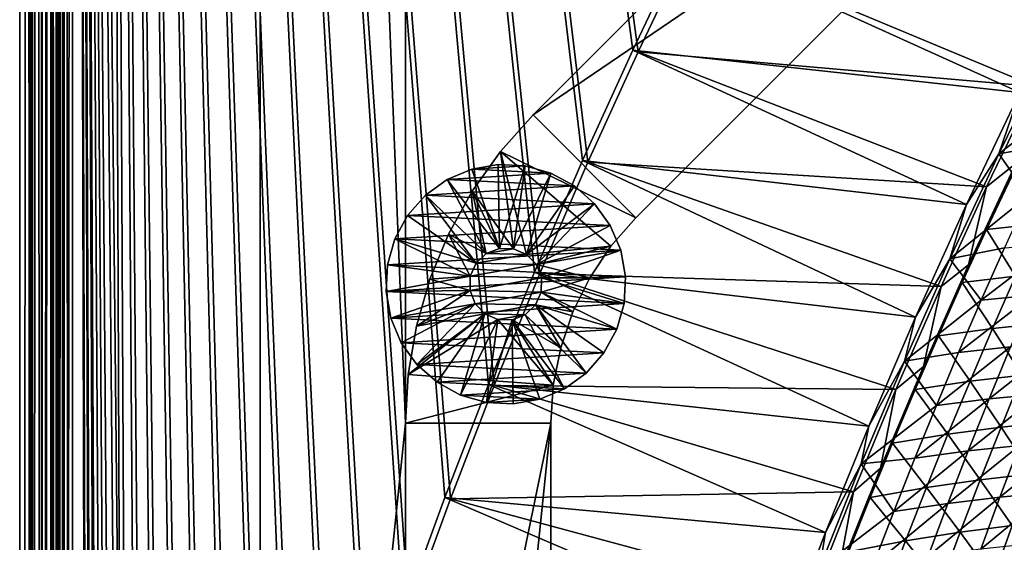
# Model space of a CAD drawing. Header units: metres. Extents: x -1 to 1402, y -1402 to 1.
# Tile 127 of 256: x 0 to 136, y -615 to -543. Entities that reach past the tile are written whole.
import ezdxf

# ---------------------------------------------------------------- set-up
doc = ezdxf.new("R2010")
doc.units = ezdxf.units.M

msp = doc.modelspace()

# ---------------------------------------------------------------- linework, layer by layer
at = {"layer": 'None0'}
for points in [[(7.263255, -11.242748), (15.181374, -787.079224), (11.242748, -7.263255)], [(14.394944, -787.135376, -3), (7.263255, -11.242748, -3), (11.242748, -7.263255, -3)], [(11.242748, -7.263255), (15.181374, -787.079224), (17.382441, -770.539185)], [(17.382441, -770.539185), (19.969151, -754.054993), (11.242748, -7.263255)], [(19.969151, -754.054993), (22.933121, -737.634521), (11.242748, -7.263255)], [(11.242748, -7.263255), (22.933121, -737.634521), (26.266146, -721.284851)], [(26.266146, -721.284851), (29.960155, -705.013), (11.242748, -7.263255)], [(29.960155, -705.013), (34.007313, -688.825317), (11.242748, -7.263255)], [(11.242748, -7.263255), (34.007313, -688.825317), (38.399914, -672.727966)], [(38.399914, -672.727966), (43.130493, -656.726685), (11.242748, -7.263255)], [(43.130493, -656.726685), (48.19175, -640.826843), (11.242748, -7.263255)], [(11.242748, -7.263255), (48.19175, -640.826843), (53.576622, -625.03363)], [(53.576622, -625.03363), (59.278202, -609.352051), (11.242748, -7.263255)], [(59.278202, -609.352051), (65.289856, -593.786621), (11.242748, -7.263255)], [(11.242748, -7.263255), (65.289856, -593.786621), (71.605064, -578.341858)], [(71.605064, -578.341858), (78.217552, -563.022034), (11.242748, -7.263255)], [(78.217552, -563.022034), (85.121246, -547.831238), (11.242748, -7.263255)], [(11.242748, -7.263255), (85.121246, -547.831238), (92.310234, -532.773315)], [(91.568748, -532.52771, -3), (84.373398, -547.603638, -3), (11.242748, -7.263255, -3)], [(84.373398, -547.603638, -3), (77.463776, -562.812683, -3), (11.242748, -7.263255, -3)], [(11.242748, -7.263255, -3), (77.463776, -562.812683, -3), (70.845802, -578.150818, -3)], [(70.845802, -578.150818, -3), (64.525566, -593.614014, -3), (11.242748, -7.263255, -3)], [(64.525566, -593.614014, -3), (58.509361, -609.197998, -3), (11.242748, -7.263255, -3)], [(11.242748, -7.263255, -3), (58.509361, -609.197998, -3), (52.803673, -624.898376, -3)], [(52.803673, -624.898376, -3), (47.415188, -640.710388, -3), (11.242748, -7.263255, -3)], [(47.415188, -640.710388, -3), (42.350792, -656.62915, -3), (11.242748, -7.263255, -3)], [(11.242748, -7.263255, -3), (42.350792, -656.62915, -3), (37.61758, -672.649475, -3)], [(37.61758, -672.649475, -3), (33.222839, -688.76593, -3), (11.242748, -7.263255, -3)], [(33.222839, -688.76593, -3), (29.174057, -704.972778, -3), (11.242748, -7.263255, -3)], [(11.242748, -7.263255, -3), (29.174057, -704.972778, -3), (25.478922, -721.263855, -3)], [(25.478922, -721.263855, -3), (22.145306, -737.632751, -3), (11.242748, -7.263255, -3)], [(22.145306, -737.632751, -3), (19.181263, -754.072571, -3), (11.242748, -7.263255, -3)], [(11.242748, -7.263255, -3), (19.181263, -754.072571, -3), (16.595016, -770.57605, -3)], [(16.595016, -770.57605, -3), (14.394944, -787.135376, -3), (11.242748, -7.263255, -3)], [(1.294015, -11.242748, -5.865956), (0, -9.948733, -80), (0, -1291.388062, -80)], [(2.999543, -9.948733, -80.052361), (2.999513, -1291.388062, -80.052353), (0, -9.948733, -80)], [(2.999513, -1291.388062, -80.052353), (0, -1291.388062, -80), (0, -9.948733, -80)], [(2.999513, -1291.388062, -80.052353), (2.999543, -9.948733, -80.052361), (4.293558, -11.242748, -5.918313)], [(1.294015, -1290.58252, -5.865956), (1.294015, -11.242748, -5.865956), (0, -1291.388062, -80)], [(1.294015, -11.242748, -5.865956), (1.294015, -1290.58252, -5.865956), (1.453122, -11.242748, -4.597182)], [(1.294015, -1290.58252, -5.865956), (1.777908, -1290.58252, -3.61353), (1.453122, -11.242748, -4.597182)], [(1.777908, -1290.58252, -3.61353), (1.77788, -11.242748, -3.613594), (1.453122, -11.242748, -4.597182)], [(2.336057, -11.242748, -2.598887), (1.77788, -11.242748, -3.613594), (1.777908, -1290.58252, -3.61353)], [(3.078628, -1290.58252, -1.712029), (2.336057, -11.242748, -2.598887), (1.777908, -1290.58252, -3.61353)], [(3.078628, -1290.58252, -1.712029), (3.078723, -11.242748, -1.711936), (2.336057, -11.242748, -2.598887)], [(4.293558, -1290.58252, -5.918313), (2.999513, -1291.388062, -80.052353), (4.293558, -11.242748, -5.918313)], [(5.002484, -1290.58252, -0.444609), (3.9785, -11.242748, -0.984864), (3.078628, -1290.58252, -1.712029)], [(3.9785, -11.242748, -0.984864), (3.078723, -11.242748, -1.711936), (3.078628, -1290.58252, -1.712029)], [(5.002794, -11.242748, -0.444482), (3.9785, -11.242748, -0.984864), (5.002484, -1290.58252, -0.444609)], [(4.293558, -1290.58252, -5.918313), (4.293558, -11.242748, -5.918313), (4.359362, -1290.58252, -5.346294)], [(4.293558, -11.242748, -5.918313), (4.534307, -11.242748, -4.797701), (4.359362, -1290.58252, -5.346294)], [(4.534307, -11.242748, -4.797701), (4.534304, -1290.58252, -4.79771), (4.359362, -1290.58252, -5.346294)], [(4.811808, -1290.58252, -4.293189), (4.534304, -1290.58252, -4.79771), (4.534307, -11.242748, -4.797701)], [(5.181449, -11.242748, -3.851689), (4.811808, -1290.58252, -4.293189), (4.534307, -11.242748, -4.797701)], [(5.181445, -1290.58252, -3.851693), (4.811808, -1290.58252, -4.293189), (5.181449, -11.242748, -3.851689)], [(5.991898, -11.242748, -0.13694), (5.002484, -1290.58252, -0.444609), (7.262993, -1290.58252)], [(5.991898, -11.242748, -0.13694), (5.002794, -11.242748, -0.444482), (5.002484, -1290.58252, -0.444609)], [(5.629323, -1290.58252, -3.489816), (5.181445, -1290.58252, -3.851693), (5.181449, -11.242748, -3.851689)], [(5.629323, -1290.58252, -3.489816), (5.181449, -11.242748, -3.851689), (6.138612, -11.242748, -3.221156)], [(6.138608, -1290.58252, -3.221157), (5.629323, -1290.58252, -3.489816), (6.138612, -11.242748, -3.221156)], [(7.263255, -11.242748), (5.991898, -11.242748, -0.13694), (7.262993, -1290.58252)], [(7.263255, -1290.58252, -3), (6.138608, -1290.58252, -3.221157), (7.263255, -11.242748, -3)], [(6.138608, -1290.58252, -3.221157), (6.138612, -11.242748, -3.221156), (7.263255, -11.242748, -3)], [(7.262993, -1290.58252), (10.26183, -870.310974), (7.263255, -11.242748)], [(10.26183, -870.310974), (10.405209, -853.625793), (7.263255, -11.242748)], [(7.263255, -11.242748), (10.405209, -853.625793), (10.977627, -836.949829)], [(10.977627, -836.949829), (11.970296, -820.293579), (7.263255, -11.242748)], [(11.970296, -820.293579), (13.37445, -803.666931), (7.263255, -11.242748)], [(7.263255, -11.242748), (13.37445, -803.666931), (15.181374, -787.079224)], [(10.197436, -837.06366, -3), (9.628185, -853.758728, -3), (7.263255, -11.242748, -3)], [(9.628185, -853.758728, -3), (9.488518, -870.462952, -3), (7.263255, -11.242748, -3)], [(7.263255, -11.242748, -3), (9.488518, -870.462952, -3), (7.263255, -1290.58252, -3)], [(14.394944, -787.135376, -3), (12.589558, -803.742371, -3), (7.263255, -11.242748, -3)], [(12.589558, -803.742371, -3), (11.187484, -820.388245, -3), (7.263255, -11.242748, -3)], [(7.263255, -11.242748, -3), (11.187484, -820.388245, -3), (10.197436, -837.06366, -3)], [(137.676559, -553.445251, -32.18013), (84.373398, -547.603638, -3), (91.568748, -532.52771, -3)], [(145.650894, -537.591614, -32.174992), (137.676559, -553.445251, -32.18013), (91.568748, -532.52771, -3)], [(85.121246, -547.831238), (139.755859, -552.597595, -29.594482), (92.310234, -532.773315)], [(139.755859, -552.597595, -29.594482), (147.273834, -537.701843, -29.589657), (92.310234, -532.773315)], [(137.676559, -553.445251, -32.18013), (141.964661, -547.181335, -32.845367), (134.769638, -561.865723, -32.845322)], [(141.964661, -547.181335, -32.845367), (145.520065, -553.476074, -60.378269), (134.769638, -561.865723, -32.845322)], [(130.312958, -568.865967, -32.185322), (77.463776, -562.812683, -3), (84.373398, -547.603638, -3)], [(78.217552, -563.022034), (133.099442, -566.430298, -29.599121), (85.121246, -547.831238)], [(137.676559, -553.445251, -32.18013), (130.312958, -568.865967, -32.185322), (84.373398, -547.603638, -3)], [(133.099442, -566.430298, -29.599121), (139.755859, -552.597595, -29.594482), (85.121246, -547.831238)], [(133.099442, -566.430298, -29.599121), (137.133438, -563.195862, -30.902254), (139.755859, -552.597595, -29.594482)], [(130.312958, -568.865967, -32.185322), (137.676559, -553.445251, -32.18013), (134.769638, -561.865723, -32.845322)], [(145.520065, -553.476074, -60.378269), (142.128586, -560.557312, -60.370365), (134.769638, -561.865723, -32.845322)], [(134.769638, -561.865723, -32.845322), (142.128586, -560.557312, -60.370365), (138.803726, -567.675293, -60.362442)], [(130.312958, -568.865967, -32.185322), (134.769638, -561.865723, -32.845322), (128.027206, -576.324463, -32.845306)], [(138.803726, -567.675293, -60.362442), (128.027206, -576.324463, -32.845306), (134.769638, -561.865723, -32.845322)], [(123.303535, -584.346436, -32.190716), (70.845802, -578.150818, -3), (77.463776, -562.812683, -3)], [(71.605064, -578.341858), (126.81485, -580.120056, -29.603861), (78.217552, -563.022034)], [(130.312958, -568.865967, -32.185322), (123.303535, -584.346436, -32.190716), (77.463776, -562.812683, -3)], [(126.81485, -580.120056, -29.603861), (133.099442, -566.430298, -29.599121), (78.217552, -563.022034)], [(137.133438, -563.195862, -30.902254), (130.619431, -577.147949, -30.897419), (133.089935, -572.298157, -32.16573)], [(130.619431, -577.147949, -30.897419), (137.133438, -563.195862, -30.902254), (133.099442, -566.430298, -29.599121)], [(136.499771, -565.032288, -32.173992), (137.133438, -563.195862, -30.902254), (133.089935, -572.298157, -32.16573)], [(136.499771, -565.032288, -32.173992), (133.089935, -572.298157, -32.16573), (140.311844, -571.531311, -59.699177)], [(126.81485, -580.120056, -29.603861), (130.619431, -577.147949, -30.897419), (133.099442, -566.430298, -29.599121)], [(135.546478, -574.829407, -60.354492), (128.027206, -576.324463, -32.845306), (138.803726, -567.675293, -60.362442)], [(123.303535, -584.346436, -32.190716), (130.312958, -568.865967, -32.185322), (128.027206, -576.324463, -32.845306)], [(133.089935, -572.298157, -32.16573), (137.07399, -578.716003, -59.682659), (140.311844, -571.531311, -59.699177)], [(133.089935, -572.298157, -32.16573), (130.619431, -577.147949, -30.897419), (129.748444, -579.601196, -32.157288)], [(133.089935, -572.298157, -32.16573), (129.748444, -579.601196, -32.157288), (137.07399, -578.716003, -59.682659)], [(132.357788, -582.019165, -60.346527), (142.492447, -574.261658, -87.954529), (139.406281, -581.342102, -87.940689)], [(132.357788, -582.019165, -60.346527), (135.546478, -574.829407, -60.354492), (142.492447, -574.261658, -87.954529)], [(128.027206, -576.324463, -32.845306), (135.546478, -574.829407, -60.354492), (132.357788, -582.019165, -60.346527)], [(123.303535, -584.346436, -32.190716), (128.027206, -576.324463, -32.845306), (121.770889, -590.432251, -32.845314)], [(121.770889, -590.432251, -32.845314), (128.027206, -576.324463, -32.845306), (132.357788, -582.019165, -60.346527)], [(130.619431, -577.147949, -30.897419), (124.385124, -591.170532, -30.892439), (126.476273, -586.940857, -32.148663)], [(124.385124, -591.170532, -30.892439), (130.619431, -577.147949, -30.897419), (126.81485, -580.120056, -29.603861)], [(130.619431, -577.147949, -30.897419), (126.476273, -586.940857, -32.148663), (129.748444, -579.601196, -32.157288)], [(116.862289, -599.36853, -32.196121), (64.525566, -593.614014, -3), (70.845802, -578.150818, -3)], [(65.289856, -593.786621), (120.615929, -594.305481, -29.608919), (71.605064, -578.341858)], [(123.303535, -584.346436, -32.190716), (116.862289, -599.36853, -32.196121), (70.845802, -578.150818, -3)], [(120.615929, -594.305481, -29.608919), (126.81485, -580.120056, -29.603861), (71.605064, -578.341858)], [(129.748444, -579.601196, -32.157288), (126.476273, -586.940857, -32.148663), (133.905014, -585.936646, -59.665943)], [(129.748444, -579.601196, -32.157288), (133.905014, -585.936646, -59.665943), (137.07399, -578.716003, -59.682659)], [(137.07399, -578.716003, -59.682659), (133.905014, -585.936646, -59.665943), (141.000061, -585.202576, -87.275421)], [(120.615929, -594.305481, -29.608919), (124.385124, -591.170532, -30.892439), (126.81485, -580.120056, -29.603861)], [(129.238678, -589.244019, -60.338551), (132.357788, -582.019165, -60.346527), (139.406281, -581.342102, -87.940689)], [(129.238678, -589.244019, -60.338551), (139.406281, -581.342102, -87.940689), (136.389481, -588.456726, -87.926819)], [(121.770889, -590.432251, -32.845314), (132.357788, -582.019165, -60.346527), (129.238678, -589.244019, -60.338551)], [(116.862289, -599.36853, -32.196121), (123.303535, -584.346436, -32.190716), (121.770889, -590.432251, -32.845314)], [(133.905014, -585.936646, -59.665943), (138.003723, -592.347046, -87.252617), (141.000061, -585.202576, -87.275421)], [(126.476273, -586.940857, -32.148663), (130.805832, -593.192627, -59.649036), (133.905014, -585.936646, -59.665943)], [(133.905014, -585.936646, -59.665943), (130.805832, -593.192627, -59.649036), (138.003723, -592.347046, -87.252617)], [(124.385124, -591.170532, -30.892439), (123.274361, -594.316589, -32.139858), (126.476273, -586.940857, -32.148663)], [(126.476273, -586.940857, -32.148663), (123.274361, -594.316589, -32.139858), (130.805832, -593.192627, -59.649036)], [(133.442947, -595.605164, -87.912918), (143.227203, -587.912781, -115.580429), (140.38237, -594.957642, -115.561249)], [(133.442947, -595.605164, -87.912918), (136.389481, -588.456726, -87.926819), (143.227203, -587.912781, -115.580429)], [(126.190102, -596.50354, -60.330566), (121.770889, -590.432251, -32.845314), (129.238678, -589.244019, -60.338551)], [(126.190102, -596.50354, -60.330566), (136.389481, -588.456726, -87.926819), (133.442947, -595.605164, -87.912918)], [(126.190102, -596.50354, -60.330566), (129.238678, -589.244019, -60.338551), (136.389481, -588.456726, -87.926819)], [(116.862289, -599.36853, -32.196121), (121.770889, -590.432251, -32.845314), (115.816933, -604.569702, -32.845306)], [(115.816933, -604.569702, -32.845306), (121.770889, -590.432251, -32.845314), (126.190102, -596.50354, -60.330566)], [(124.385124, -591.170532, -30.892439), (118.470131, -605.167786, -30.887352), (120.143692, -601.727722, -32.130878)], [(118.470131, -605.167786, -30.887352), (124.385124, -591.170532, -30.892439), (120.615929, -594.305481, -29.608919)], [(123.274361, -594.316589, -32.139858), (124.385124, -591.170532, -30.892439), (120.143692, -601.727722, -32.130878)], [(123.274361, -594.316589, -32.139858), (127.777382, -600.483459, -59.631939), (130.805832, -593.192627, -59.649036)], [(130.805832, -593.192627, -59.649036), (127.777382, -600.483459, -59.631939), (135.07785, -599.525513, -87.229607)], [(130.805832, -593.192627, -59.649036), (135.07785, -599.525513, -87.229607), (138.003723, -592.347046, -87.252617)], [(138.003723, -592.347046, -87.252617), (135.07785, -599.525513, -87.229607), (142.064255, -598.817627, -114.893105)], [(110.915855, -614.023071, -32.201553), (58.509361, -609.197998, -3), (64.525566, -593.614014, -3)], [(59.278202, -609.352051), (114.772102, -608.389893, -29.614088), (65.289856, -593.786621)], [(116.862289, -599.36853, -32.196121), (110.915855, -614.023071, -32.201553), (64.525566, -593.614014, -3)], [(114.772102, -608.389893, -29.614088), (120.615929, -594.305481, -29.608919), (65.289856, -593.786621)], [(114.772102, -608.389893, -29.614088), (118.470131, -605.167786, -30.887352), (120.615929, -594.305481, -29.608919)], [(123.274361, -594.316589, -32.139858), (120.143692, -601.727722, -32.130878), (127.777382, -600.483459, -59.631939)], [(140.38237, -594.957642, -115.561249), (137.608673, -602.034668, -115.542038), (130.567657, -602.786743, -87.898994)], [(130.567657, -602.786743, -87.898994), (133.442947, -595.605164, -87.912918), (140.38237, -594.957642, -115.561249)], [(123.213058, -603.797058, -60.322578), (133.442947, -595.605164, -87.912918), (130.567657, -602.786743, -87.898994)], [(123.213058, -603.797058, -60.322578), (126.190102, -596.50354, -60.330566), (133.442947, -595.605164, -87.912918)], [(123.213058, -603.797058, -60.322578), (115.816933, -604.569702, -32.845306), (126.190102, -596.50354, -60.330566)], [(135.07785, -599.525513, -87.229607), (139.312088, -605.923279, -114.864616), (142.064255, -598.817627, -114.893105)], [(110.915855, -614.023071, -32.201553), (116.862289, -599.36853, -32.196121), (115.816933, -604.569702, -32.845306)], [(127.777382, -600.483459, -59.631939), (132.223434, -606.737183, -87.206406), (135.07785, -599.525513, -87.229607)], [(135.07785, -599.525513, -87.229607), (132.223434, -606.737183, -87.206406), (139.312088, -605.923279, -114.864616)], [(120.143692, -601.727722, -32.130878), (118.470131, -605.167786, -30.887352), (117.085312, -609.173706, -32.121719)], [(124.820663, -607.808411, -59.614666), (120.143692, -601.727722, -32.130878), (117.085312, -609.173706, -32.121719)], [(120.143692, -601.727722, -32.130878), (124.820663, -607.808411, -59.614666), (127.777382, -600.483459, -59.631939)], [(127.777382, -600.483459, -59.631939), (124.820663, -607.808411, -59.614666), (132.223434, -606.737183, -87.206406)], [(144.363327, -601.502075, -143.248795), (134.906982, -609.143372, -115.522797), (137.608673, -602.034668, -115.542038)], [(134.906982, -609.143372, -115.522797), (144.363327, -601.502075, -143.248795), (141.763046, -608.511597, -143.22496)], [(130.567657, -602.786743, -87.898994), (127.764511, -610.001038, -87.885056), (120.308525, -611.124207, -60.31459)], [(120.308525, -611.124207, -60.31459), (123.213058, -603.797058, -60.322578), (130.567657, -602.786743, -87.898994)], [(137.608673, -602.034668, -115.542038), (127.764511, -610.001038, -87.885056), (130.567657, -602.786743, -87.898994)], [(137.608673, -602.034668, -115.542038), (134.906982, -609.143372, -115.522797), (127.764511, -610.001038, -87.885056)], [(115.816933, -604.569702, -32.845306), (123.213058, -603.797058, -60.322578), (120.308525, -611.124207, -60.31459)], [(110.915855, -614.023071, -32.201553), (115.816933, -604.569702, -32.845306), (110.071724, -618.974609, -32.845306)], [(110.071724, -618.974609, -32.845306), (115.816933, -604.569702, -32.845306), (120.308525, -611.124207, -60.31459)], [(118.470131, -605.167786, -30.887352), (112.709572, -619.547668, -30.882011), (117.085312, -609.173706, -32.121719)], [(112.709572, -619.547668, -30.882011), (118.470131, -605.167786, -30.887352), (114.772102, -608.389893, -29.614088)], [(124.820663, -607.808411, -59.614666), (129.441391, -613.981506, -87.183014), (132.223434, -606.737183, -87.206406)], [(132.223434, -606.737183, -87.206406), (129.441391, -613.981506, -87.183014), (136.632187, -613.060486, -114.83593)], [(132.223434, -606.737183, -87.206406), (136.632187, -613.060486, -114.83593), (139.312088, -605.923279, -114.864616)], [(109.095268, -622.837463, -29.619539), (114.772102, -608.389893, -29.614088), (59.278202, -609.352051)], [(109.095268, -622.837463, -29.619539), (112.709572, -619.547668, -30.882011), (114.772102, -608.389893, -29.614088)], [(121.936684, -615.16687, -59.597221), (124.820663, -607.808411, -59.614666), (117.085312, -609.173706, -32.121719)], [(129.441391, -613.981506, -87.183014), (124.820663, -607.808411, -59.614666), (121.936684, -615.16687, -59.597221)], [(132.278214, -616.283142, -115.503532), (141.763046, -608.511597, -143.22496), (139.235657, -615.551025, -143.201096)], [(132.278214, -616.283142, -115.503532), (134.906982, -609.143372, -115.522797), (141.763046, -608.511597, -143.22496)], [(105.100754, -629.208252, -32.20734), (52.803673, -624.898376, -3), (58.509361, -609.197998, -3)], [(53.576622, -625.03363), (109.095268, -622.837463, -29.619539), (59.278202, -609.352051)], [(110.915855, -614.023071, -32.201553), (105.100754, -629.208252, -32.20734), (58.509361, -609.197998, -3)], [(117.085312, -609.173706, -32.121719), (112.709572, -619.547668, -30.882011), (114.100266, -616.653809, -32.112392)], [(117.085312, -609.173706, -32.121719), (114.100266, -616.653809, -32.112392), (121.936684, -615.16687, -59.597221)], [(134.906982, -609.143372, -115.522797), (125.03447, -617.247498, -87.871109), (127.764511, -610.001038, -87.885056)], [(125.03447, -617.247498, -87.871109), (134.906982, -609.143372, -115.522797), (132.278214, -616.283142, -115.503532)], [(120.308525, -611.124207, -60.31459), (117.477478, -618.484314, -60.306606), (110.071724, -618.974609, -32.845306)], [(127.764511, -610.001038, -87.885056), (117.477478, -618.484314, -60.306606), (120.308525, -611.124207, -60.31459)], [(127.764511, -610.001038, -87.885056), (125.03447, -617.247498, -87.871109), (117.477478, -618.484314, -60.306606)], [(129.441391, -613.981506, -87.183014), (134.025436, -620.228577, -114.807053), (136.632187, -613.060486, -114.83593)], [(136.632187, -613.060486, -114.83593), (134.025436, -620.228577, -114.807053), (141.031067, -619.430725, -142.51741)], [(105.100754, -629.208252, -32.20734), (110.915855, -614.023071, -32.201553), (110.071724, -618.974609, -32.845306)], [(114.100266, -616.653809, -32.112392), (119.126442, -622.558105, -59.579613), (121.936684, -615.16687, -59.597221)], [(121.936684, -615.16687, -59.597221), (119.126442, -622.558105, -59.579613), (126.732697, -621.257751, -87.159447)], [(126.732697, -621.257751, -87.159447), (129.441391, -613.981506, -87.183014), (121.936684, -615.16687, -59.597221)], [(134.025436, -620.228577, -114.807053), (129.441391, -613.981506, -87.183014), (126.732697, -621.257751, -87.159447)]]:
    msp.add_3dface(points, dxfattribs=at)
at = {"layer": 'None01'}
for points in [[(53.101238, -93.100212, -521.977783), (33.101238, -93.100212, -521.977783), (53.101238, -598.952698, -521.977783)], [(33.101238, -93.100212, -521.977783), (33.101238, -793.10022, -521.977783), (53.101238, -598.952698, -521.977783)], [(33.101238, -93.100212, -541.977783), (33.101238, -793.10022, -541.977783), (33.101238, -93.100212, -521.977783)], [(33.101238, -793.10022, -541.977783), (33.101238, -793.10022, -521.977783), (33.101238, -93.100212, -521.977783)], [(53.101238, -93.100212, -541.977783), (53.101238, -598.952698, -541.977783), (33.101238, -93.100212, -541.977783)], [(33.101238, -93.100212, -541.977783), (53.101238, -598.952698, -541.977783), (33.101238, -793.10022, -541.977783)], [(53.101238, -598.952698, -521.977783), (53.101238, -598.952698, -541.977783), (53.101238, -93.100212, -521.977783)], [(53.101238, -598.952698, -541.977783), (53.101238, -93.100212, -541.977783), (53.101238, -93.100212, -521.977783)], [(145.025269, -482.175842, -521.977783), (70.674828, -556.526245, -521.977783), (159.167404, -496.317963, -521.977783)], [(145.025269, -482.175842, -521.977783), (145.025269, -482.175842, -541.977783), (70.674828, -556.526245, -521.977783)], [(145.025269, -482.175842, -541.977783), (70.674828, -556.526245, -541.977783), (70.674828, -556.526245, -521.977783)], [(70.674828, -556.526245, -541.977783), (145.025269, -482.175842, -541.977783), (159.167404, -496.317963, -541.977783)], [(159.167404, -496.317963, -521.977783), (70.674828, -556.526245, -521.977783), (84.816963, -570.668396, -521.977783)], [(84.816963, -570.668396, -541.977783), (70.674828, -556.526245, -541.977783), (159.167404, -496.317963, -541.977783)], [(84.816963, -570.668396, -521.977783), (84.816963, -570.668396, -541.977783), (159.167404, -496.317963, -521.977783)], [(84.816963, -570.668396, -541.977783), (159.167404, -496.317963, -541.977783), (159.167404, -496.317963, -521.977783)], [(70.674828, -556.526245, -521.977783), (66.191345, -561.543274, -521.977783), (84.816963, -570.668396, -521.977783)], [(70.674828, -556.526245, -541.977783), (66.191345, -561.543274, -541.977783), (70.674828, -556.526245, -521.977783)], [(66.191345, -561.543274, -541.977783), (66.191345, -561.543274, -521.977783), (70.674828, -556.526245, -521.977783)], [(66.191345, -561.543274, -541.977783), (70.674828, -556.526245, -541.977783), (84.816963, -570.668396, -541.977783)], [(66.191345, -561.543274, -521.977783), (62.297787, -567.030762, -521.977783), (67.98938, -574.937378, -521.977783)], [(66.191345, -561.543274, -541.977783), (62.297787, -567.030762, -541.977783), (66.191345, -561.543274, -521.977783)], [(62.297787, -567.030762, -541.977783), (62.297787, -567.030762, -521.977783), (66.191345, -561.543274, -521.977783)], [(62.297787, -567.030762, -541.977783), (66.191345, -561.543274, -541.977783), (67.98938, -574.937378, -541.977783)], [(84.816963, -570.668396, -521.977783), (66.191345, -561.543274, -521.977783), (81.367104, -574.602234, -521.977783)], [(66.191345, -561.543274, -521.977783), (69.77494, -575.723022, -521.977783), (81.367104, -574.602234, -521.977783)], [(69.77494, -575.723022, -521.977783), (66.191345, -561.543274, -521.977783), (67.98938, -574.937378, -521.977783)], [(67.98938, -574.937378, -541.977783), (66.191345, -561.543274, -541.977783), (69.77494, -575.723022, -541.977783)], [(66.191345, -561.543274, -541.977783), (81.367104, -574.602234, -541.977783), (69.77494, -575.723022, -541.977783)], [(81.367104, -574.602234, -541.977783), (66.191345, -561.543274, -541.977783), (84.816963, -570.668396, -541.977783)], [(62.240734, -563.992126, -595.000183), (65.879425, -563.350525, -595.000183), (62.240734, -563.992126, -630.000183)], [(65.879425, -563.350525, -595.000183), (65.879425, -563.350525, -630.000183), (62.240734, -563.992126, -630.000183)], [(65.879425, -563.350525, -630.000183), (69.569664, -563.534729, -630.000183), (62.240734, -563.992126, -630.000183)], [(66.039078, -574.894836, -595), (65.879425, -563.350525, -595.000183), (62.240734, -563.992126, -595.000183)], [(69.569664, -563.534729, -630.000183), (73.126396, -564.535461, -630.000183), (62.240734, -563.992126, -630.000183)], [(65.879425, -563.350525, -595.000183), (69.569664, -563.534729, -595.000183), (65.879425, -563.350525, -630.000183)], [(69.569664, -563.534729, -595.000183), (69.569664, -563.534729, -630.000183), (65.879425, -563.350525, -630.000183)], [(69.569664, -563.534729, -595.000183), (65.879425, -563.350525, -595.000183), (66.039078, -574.894836, -595)], [(67.98938, -574.937378, -595), (69.569664, -563.534729, -595.000183), (66.039078, -574.894836, -595)], [(73.126396, -564.535461, -595.000183), (69.569664, -563.534729, -595.000183), (67.98938, -574.937378, -595)], [(69.569664, -563.534729, -595.000183), (73.126396, -564.535461, -595.000183), (69.569664, -563.534729, -630.000183)], [(73.126396, -564.535461, -595.000183), (73.126396, -564.535461, -630.000183), (69.569664, -563.534729, -630.000183)], [(58.836037, -565.427368, -595.000183), (62.240734, -563.992126, -595.000183), (58.836037, -565.427368, -630.000183)], [(62.240734, -563.992126, -595.000183), (62.240734, -563.992126, -630.000183), (58.836037, -565.427368, -630.000183)], [(62.240734, -563.992126, -630.000183), (73.126396, -564.535461, -630.000183), (58.836037, -565.427368, -630.000183)], [(62.240734, -563.992126, -595.000183), (58.836037, -565.427368, -595.000183), (66.039078, -574.894836, -595)], [(73.126396, -564.535461, -630.000183), (76.371269, -566.30249, -630.000183), (58.836037, -565.427368, -630.000183)], [(69.77494, -575.723022, -595), (73.126396, -564.535461, -595.000183), (67.98938, -574.937378, -595)], [(69.77494, -575.723022, -595), (76.371269, -566.30249, -595.000183), (73.126396, -564.535461, -595.000183)], [(73.126396, -564.535461, -595.000183), (76.371269, -566.30249, -595.000183), (73.126396, -564.535461, -630.000183)], [(76.371269, -566.30249, -595.000183), (76.371269, -566.30249, -630.000183), (73.126396, -564.535461, -630.000183)], [(55.836067, -567.584167, -595.000183), (58.836037, -565.427368, -595.000183), (55.836067, -567.584167, -630.000183)], [(58.836037, -565.427368, -595.000183), (58.836037, -565.427368, -630.000183), (55.836067, -567.584167, -630.000183)], [(58.836037, -565.427368, -630.000183), (76.371269, -566.30249, -630.000183), (55.836067, -567.584167, -630.000183)], [(58.836037, -565.427368, -595.000183), (55.836067, -567.584167, -595.000183), (64.220955, -575.601868, -595)], [(76.371269, -566.30249, -630.000183), (79.141586, -568.747314, -630.000183), (55.836067, -567.584167, -630.000183)], [(58.836037, -565.427368, -595.000183), (64.220955, -575.601868, -595), (66.039078, -574.894836, -595)], [(79.141586, -568.747314, -595.000183), (76.371269, -566.30249, -595.000183), (69.77494, -575.723022, -595)], [(79.141586, -568.747314, -630.000183), (76.371269, -566.30249, -630.000183), (79.141586, -568.747314, -595.000183)], [(76.371269, -566.30249, -630.000183), (76.371269, -566.30249, -595.000183), (79.141586, -568.747314, -595.000183)], [(53.391251, -570.354492, -595.000183), (55.836067, -567.584167, -595.000183), (53.391251, -570.354492, -630.000183)], [(55.836067, -567.584167, -595.000183), (55.836067, -567.584167, -630.000183), (53.391251, -570.354492, -630.000183)], [(55.836067, -567.584167, -630.000183), (79.141586, -568.747314, -630.000183), (53.391251, -570.354492, -630.000183)], [(55.836067, -567.584167, -595.000183), (53.391251, -570.354492, -595.000183), (62.81179, -576.950806, -595)], [(55.836067, -567.584167, -595.000183), (62.81179, -576.950806, -595), (64.220955, -575.601868, -595)], [(62.297787, -567.030762, -521.977783), (59.043106, -572.919678, -521.977783), (64.220955, -575.601868, -521.977783)], [(62.297787, -567.030762, -541.977783), (59.043106, -572.919678, -541.977783), (62.297787, -567.030762, -521.977783)], [(59.043106, -572.919678, -541.977783), (59.043106, -572.919678, -521.977783), (62.297787, -567.030762, -521.977783)], [(59.043106, -572.919678, -541.977783), (62.297787, -567.030762, -541.977783), (64.220955, -575.601868, -541.977783)], [(67.98938, -574.937378, -521.977783), (62.297787, -567.030762, -521.977783), (66.039078, -574.894836, -521.977783)], [(62.297787, -567.030762, -521.977783), (64.220955, -575.601868, -521.977783), (66.039078, -574.894836, -521.977783)], [(62.297787, -567.030762, -541.977783), (66.039078, -574.894836, -541.977783), (64.220955, -575.601868, -541.977783)], [(66.039078, -574.894836, -541.977783), (62.297787, -567.030762, -541.977783), (67.98938, -574.937378, -541.977783)], [(79.141586, -568.747314, -630.000183), (81.298416, -571.747314, -630.000183), (53.391251, -570.354492, -630.000183)], [(71.123917, -577.132202, -595), (79.141586, -568.747314, -595.000183), (69.77494, -575.723022, -595)], [(71.123917, -577.132202, -595), (81.298416, -571.747314, -595.000183), (79.141586, -568.747314, -595.000183)], [(81.298416, -571.747314, -630.000183), (79.141586, -568.747314, -630.000183), (81.298416, -571.747314, -595.000183)], [(79.141586, -568.747314, -630.000183), (79.141586, -568.747314, -595.000183), (81.298416, -571.747314, -595.000183)], [(51.624184, -573.599365, -595.000183), (53.391251, -570.354492, -595.000183), (51.624184, -573.599365, -630.000183)], [(53.391251, -570.354492, -595.000183), (53.391251, -570.354492, -630.000183), (51.624184, -573.599365, -630.000183)], [(53.391251, -570.354492, -630.000183), (81.298416, -571.747314, -630.000183), (51.624184, -573.599365, -630.000183)], [(53.391251, -570.354492, -595.000183), (51.624184, -573.599365, -595.000183), (62.81179, -576.950806, -595)], [(81.298416, -571.747314, -630.000183), (82.733612, -575.151978, -630.000183), (51.624184, -573.599365, -630.000183)], [(82.733612, -575.151978, -595.000183), (81.298416, -571.747314, -595.000183), (71.123917, -577.132202, -595)], [(82.733612, -575.151978, -630.000183), (81.298416, -571.747314, -630.000183), (82.733612, -575.151978, -595.000183)], [(81.298416, -571.747314, -630.000183), (81.298416, -571.747314, -595.000183), (82.733612, -575.151978, -595.000183)], [(81.367104, -574.602234, -541.977783), (84.816963, -570.668396, -541.977783), (81.367104, -574.602234, -521.977783)], [(84.816963, -570.668396, -541.977783), (84.816963, -570.668396, -521.977783), (81.367104, -574.602234, -521.977783)], [(59.043106, -572.919678, -521.977783), (56.468239, -579.135925, -521.977783), (62.026127, -578.736389, -521.977783)], [(59.043106, -572.919678, -521.977783), (59.043106, -572.919678, -541.977783), (56.468239, -579.135925, -521.977783)], [(59.043106, -572.919678, -541.977783), (56.468239, -579.135925, -541.977783), (56.468239, -579.135925, -521.977783)], [(56.468239, -579.135925, -541.977783), (59.043106, -572.919678, -541.977783), (62.026127, -578.736389, -541.977783)], [(59.043106, -572.919678, -521.977783), (62.81179, -576.950806, -521.977783), (64.220955, -575.601868, -521.977783)], [(62.81179, -576.950806, -521.977783), (59.043106, -572.919678, -521.977783), (62.026127, -578.736389, -521.977783)], [(62.026127, -578.736389, -541.977783), (59.043106, -572.919678, -541.977783), (62.81179, -576.950806, -541.977783)], [(59.043106, -572.919678, -541.977783), (64.220955, -575.601868, -541.977783), (62.81179, -576.950806, -541.977783)], [(50.623478, -577.156128, -595.000183), (51.624184, -573.599365, -595.000183), (50.623478, -577.156128, -630.000183)], [(51.624184, -573.599365, -595.000183), (51.624184, -573.599365, -630.000183), (50.623478, -577.156128, -630.000183)], [(51.624184, -573.599365, -630.000183), (82.733612, -575.151978, -630.000183), (50.623478, -577.156128, -630.000183)], [(51.624184, -573.599365, -595.000183), (50.623478, -577.156128, -595.000183), (62.026127, -578.736389, -595)], [(62.81179, -576.950806, -595), (51.624184, -573.599365, -595.000183), (62.026127, -578.736389, -595)], [(81.367104, -574.602234, -521.977783), (69.77494, -575.723022, -521.977783), (71.123917, -577.132202, -521.977783)], [(69.77494, -575.723022, -541.977783), (81.367104, -574.602234, -541.977783), (71.123917, -577.132202, -541.977783)], [(78.46022, -578.952698, -521.977783), (81.367104, -574.602234, -521.977783), (71.123917, -577.132202, -521.977783)], [(81.367104, -574.602234, -541.977783), (78.46022, -578.952698, -541.977783), (71.123917, -577.132202, -541.977783)], [(78.46022, -578.952698, -541.977783), (81.367104, -574.602234, -541.977783), (78.46022, -578.952698, -521.977783)], [(81.367104, -574.602234, -541.977783), (81.367104, -574.602234, -521.977783), (78.46022, -578.952698, -521.977783)], [(82.733612, -575.151978, -630.000183), (83.375214, -578.790649, -630.000183), (50.623478, -577.156128, -630.000183)], [(64.220955, -575.601868, -595), (62.81179, -576.950806, -595), (64.220955, -575.601868, -541.977783)], [(62.81179, -576.950806, -595), (62.81179, -576.950806, -541.977783), (64.220955, -575.601868, -541.977783)], [(64.220955, -575.601868, -521.977783), (62.81179, -576.950806, -521.977783), (64.220955, -575.601868, -510)], [(62.81179, -576.950806, -521.977783), (62.81179, -576.950806, -510), (64.220955, -575.601868, -510)], [(64.220955, -575.601868, -510), (62.81179, -576.950806, -510), (69.77494, -575.723022, -510)], [(69.77494, -575.723022, -510), (62.81179, -576.950806, -510), (71.123917, -577.132202, -510)], [(66.039078, -574.894836, -595), (64.220955, -575.601868, -595), (66.039078, -574.894836, -541.977783)], [(64.220955, -575.601868, -595), (64.220955, -575.601868, -541.977783), (66.039078, -574.894836, -541.977783)], [(66.039078, -574.894836, -521.977783), (64.220955, -575.601868, -521.977783), (66.039078, -574.894836, -510)], [(64.220955, -575.601868, -521.977783), (64.220955, -575.601868, -510), (66.039078, -574.894836, -510)], [(67.98938, -574.937378, -510), (66.039078, -574.894836, -510), (64.220955, -575.601868, -510)], [(67.98938, -574.937378, -510), (64.220955, -575.601868, -510), (69.77494, -575.723022, -510)], [(67.98938, -574.937378, -595), (66.039078, -574.894836, -595), (67.98938, -574.937378, -541.977783)], [(66.039078, -574.894836, -595), (66.039078, -574.894836, -541.977783), (67.98938, -574.937378, -541.977783)], [(67.98938, -574.937378, -521.977783), (66.039078, -574.894836, -521.977783), (67.98938, -574.937378, -510)], [(66.039078, -574.894836, -521.977783), (66.039078, -574.894836, -510), (67.98938, -574.937378, -510)], [(69.77494, -575.723022, -595), (67.98938, -574.937378, -595), (69.77494, -575.723022, -541.977783)], [(67.98938, -574.937378, -595), (67.98938, -574.937378, -541.977783), (69.77494, -575.723022, -541.977783)], [(69.77494, -575.723022, -521.977783), (67.98938, -574.937378, -521.977783), (69.77494, -575.723022, -510)], [(67.98938, -574.937378, -521.977783), (67.98938, -574.937378, -510), (69.77494, -575.723022, -510)], [(71.123917, -577.132202, -595), (69.77494, -575.723022, -595), (71.123917, -577.132202, -541.977783)], [(69.77494, -575.723022, -595), (69.77494, -575.723022, -541.977783), (71.123917, -577.132202, -541.977783)], [(71.123917, -577.132202, -521.977783), (69.77494, -575.723022, -521.977783), (71.123917, -577.132202, -510)], [(69.77494, -575.723022, -521.977783), (69.77494, -575.723022, -510), (71.123917, -577.132202, -510)], [(71.830948, -578.950317, -595), (82.733612, -575.151978, -595.000183), (71.123917, -577.132202, -595)], [(71.830948, -578.950317, -595), (83.375214, -578.790649, -595.000183), (82.733612, -575.151978, -595.000183)], [(83.375214, -578.790649, -630.000183), (82.733612, -575.151978, -630.000183), (83.375214, -578.790649, -595.000183)], [(82.733612, -575.151978, -630.000183), (82.733612, -575.151978, -595.000183), (83.375214, -578.790649, -595.000183)], [(50.439304, -580.846313, -595.000183), (50.623478, -577.156128, -595.000183), (50.439304, -580.846313, -630.000183)], [(50.623478, -577.156128, -595.000183), (50.623478, -577.156128, -630.000183), (50.439304, -580.846313, -630.000183)], [(50.623478, -577.156128, -630.000183), (83.375214, -578.790649, -630.000183), (50.439304, -580.846313, -630.000183)], [(62.026127, -578.736389, -595), (50.623478, -577.156128, -595.000183), (50.439304, -580.846313, -595.000183)], [(62.026127, -578.736389, -541.977783), (62.81179, -576.950806, -541.977783), (62.026127, -578.736389, -595)], [(62.81179, -576.950806, -541.977783), (62.81179, -576.950806, -595), (62.026127, -578.736389, -595)], [(62.026127, -578.736389, -510), (62.81179, -576.950806, -510), (62.026127, -578.736389, -521.977783)], [(62.81179, -576.950806, -510), (62.81179, -576.950806, -521.977783), (62.026127, -578.736389, -521.977783)], [(62.81179, -576.950806, -510), (62.026127, -578.736389, -510), (71.123917, -577.132202, -510)], [(71.123917, -577.132202, -510), (62.026127, -578.736389, -510), (71.830948, -578.950317, -510)], [(78.46022, -578.952698, -521.977783), (71.123917, -577.132202, -521.977783), (71.830948, -578.950317, -521.977783)], [(71.830948, -578.950317, -595), (71.123917, -577.132202, -595), (71.830948, -578.950317, -541.977783)], [(71.123917, -577.132202, -595), (71.123917, -577.132202, -541.977783), (71.830948, -578.950317, -541.977783)], [(71.830948, -578.950317, -521.977783), (71.123917, -577.132202, -521.977783), (71.830948, -578.950317, -510)], [(71.123917, -577.132202, -521.977783), (71.123917, -577.132202, -510), (71.830948, -578.950317, -510)], [(71.123917, -577.132202, -541.977783), (78.46022, -578.952698, -541.977783), (71.830948, -578.950317, -541.977783)], [(62.026127, -578.736389, -595), (50.439304, -580.846313, -595.000183), (61.983574, -580.686707, -595)], [(83.375214, -578.790649, -630.000183), (83.19104, -582.480896, -630.000183), (50.439304, -580.846313, -630.000183)], [(56.468239, -579.135925, -521.977783), (54.60556, -585.60144, -521.977783), (61.983574, -580.686707, -521.977783)], [(56.468239, -579.135925, -521.977783), (56.468239, -579.135925, -541.977783), (54.60556, -585.60144, -541.977783)], [(56.468239, -579.135925, -521.977783), (54.60556, -585.60144, -541.977783), (54.60556, -585.60144, -521.977783)], [(54.60556, -585.60144, -541.977783), (56.468239, -579.135925, -541.977783), (61.983574, -580.686707, -541.977783)], [(62.026127, -578.736389, -521.977783), (56.468239, -579.135925, -521.977783), (61.983574, -580.686707, -521.977783)], [(61.983574, -580.686707, -541.977783), (56.468239, -579.135925, -541.977783), (62.026127, -578.736389, -541.977783)], [(61.983574, -580.686707, -541.977783), (62.026127, -578.736389, -541.977783), (61.983574, -580.686707, -595)], [(62.026127, -578.736389, -541.977783), (62.026127, -578.736389, -595), (61.983574, -580.686707, -595)], [(61.983574, -580.686707, -510), (62.026127, -578.736389, -510), (61.983574, -580.686707, -521.977783)], [(62.026127, -578.736389, -510), (62.026127, -578.736389, -521.977783), (61.983574, -580.686707, -521.977783)], [(62.026127, -578.736389, -510), (61.983574, -580.686707, -510), (71.830948, -578.950317, -510)], [(71.830948, -578.950317, -510), (61.983574, -580.686707, -510), (71.788391, -580.900635, -510)], [(71.788391, -580.900635, -521.977783), (78.46022, -578.952698, -521.977783), (71.830948, -578.950317, -521.977783)], [(71.788391, -580.900635, -595), (71.830948, -578.950317, -595), (71.788391, -580.900635, -541.977783)], [(71.830948, -578.950317, -595), (71.830948, -578.950317, -541.977783), (71.788391, -580.900635, -541.977783)], [(71.788391, -580.900635, -595), (83.19104, -582.480896, -595.000183), (71.830948, -578.950317, -595)], [(71.788391, -580.900635, -521.977783), (71.830948, -578.950317, -521.977783), (71.788391, -580.900635, -510)], [(71.830948, -578.950317, -521.977783), (71.830948, -578.950317, -510), (71.788391, -580.900635, -510)], [(78.46022, -578.952698, -541.977783), (71.788391, -580.900635, -541.977783), (71.830948, -578.950317, -541.977783)], [(76.146057, -583.645325, -521.977783), (78.46022, -578.952698, -521.977783), (71.788391, -580.900635, -521.977783)], [(78.46022, -578.952698, -541.977783), (76.146057, -583.645325, -541.977783), (71.788391, -580.900635, -541.977783)], [(83.19104, -582.480896, -595.000183), (83.375214, -578.790649, -595.000183), (71.830948, -578.950317, -595)], [(76.146057, -583.645325, -541.977783), (78.46022, -578.952698, -541.977783), (76.146057, -583.645325, -521.977783)], [(78.46022, -578.952698, -541.977783), (78.46022, -578.952698, -521.977783), (76.146057, -583.645325, -521.977783)], [(83.19104, -582.480896, -630.000183), (83.375214, -578.790649, -630.000183), (83.19104, -582.480896, -595.000183)], [(83.375214, -578.790649, -630.000183), (83.375214, -578.790649, -595.000183), (83.19104, -582.480896, -595.000183)], [(50.439304, -580.846313, -595.000183), (51.080906, -584.485046, -595.000183), (61.983574, -580.686707, -595)], [(51.080906, -584.485046, -595.000183), (50.439304, -580.846313, -595.000183), (51.080906, -584.485046, -630.000183)], [(50.439304, -580.846313, -595.000183), (50.439304, -580.846313, -630.000183), (51.080906, -584.485046, -630.000183)], [(50.439304, -580.846313, -630.000183), (83.19104, -582.480896, -630.000183), (51.080906, -584.485046, -630.000183)], [(61.983574, -580.686707, -595), (51.080906, -584.485046, -595.000183), (62.690605, -582.504822, -595)], [(61.983574, -580.686707, -521.977783), (54.60556, -585.60144, -521.977783), (62.690605, -582.504822, -521.977783)], [(62.690605, -582.504822, -541.977783), (54.60556, -585.60144, -541.977783), (61.983574, -580.686707, -541.977783)], [(62.690605, -582.504822, -541.977783), (61.983574, -580.686707, -541.977783), (62.690605, -582.504822, -595)], [(61.983574, -580.686707, -541.977783), (61.983574, -580.686707, -595), (62.690605, -582.504822, -595)], [(62.690605, -582.504822, -510), (61.983574, -580.686707, -510), (62.690605, -582.504822, -521.977783)], [(61.983574, -580.686707, -510), (61.983574, -580.686707, -521.977783), (62.690605, -582.504822, -521.977783)], [(61.983574, -580.686707, -510), (62.690605, -582.504822, -510), (71.788391, -580.900635, -510)], [(71.788391, -580.900635, -510), (62.690605, -582.504822, -510), (71.002731, -582.686157, -510)], [(71.002731, -582.686157, -521.977783), (76.146057, -583.645325, -521.977783), (71.788391, -580.900635, -521.977783)], [(71.002731, -582.686157, -595), (71.788391, -580.900635, -595), (71.002731, -582.686157, -541.977783)], [(71.788391, -580.900635, -595), (71.788391, -580.900635, -541.977783), (71.002731, -582.686157, -541.977783)], [(71.002731, -582.686157, -595), (82.190338, -586.037659, -595.000183), (71.788391, -580.900635, -595)], [(71.002731, -582.686157, -521.977783), (71.788391, -580.900635, -521.977783), (71.002731, -582.686157, -510)], [(71.788391, -580.900635, -521.977783), (71.788391, -580.900635, -510), (71.002731, -582.686157, -510)], [(71.788391, -580.900635, -541.977783), (76.146057, -583.645325, -541.977783), (71.002731, -582.686157, -541.977783)], [(82.190338, -586.037659, -595.000183), (83.19104, -582.480896, -595.000183), (71.788391, -580.900635, -595)], [(83.19104, -582.480896, -630.000183), (82.190338, -586.037659, -630.000183), (51.080906, -584.485046, -630.000183)], [(51.080906, -584.485046, -595.000183), (52.516106, -587.889709, -595.000183), (62.690605, -582.504822, -595)], [(62.690605, -582.504822, -595), (52.516106, -587.889709, -595.000183), (54.672935, -590.889709, -595.000183)], [(54.60556, -585.60144, -521.977783), (64.039581, -583.914001, -521.977783), (62.690605, -582.504822, -521.977783)], [(54.60556, -585.60144, -541.977783), (62.690605, -582.504822, -541.977783), (64.039581, -583.914001, -541.977783)], [(64.039581, -583.914001, -595), (62.690605, -582.504822, -595), (54.672935, -590.889709, -595.000183)], [(64.039581, -583.914001, -541.977783), (62.690605, -582.504822, -541.977783), (64.039581, -583.914001, -595)], [(62.690605, -582.504822, -541.977783), (62.690605, -582.504822, -595), (64.039581, -583.914001, -595)], [(64.039581, -583.914001, -510), (62.690605, -582.504822, -510), (64.039581, -583.914001, -521.977783)], [(62.690605, -582.504822, -510), (62.690605, -582.504822, -521.977783), (64.039581, -583.914001, -521.977783)], [(62.690605, -582.504822, -510), (64.039581, -583.914001, -510), (71.002731, -582.686157, -510)], [(71.002731, -582.686157, -510), (64.039581, -583.914001, -510), (69.593567, -584.035156, -510)], [(69.593567, -584.035156, -521.977783), (74.464203, -588.599915, -521.977783), (71.002731, -582.686157, -521.977783)], [(71.002731, -582.686157, -541.977783), (69.593567, -584.035156, -541.977783), (71.002731, -582.686157, -595)], [(69.593567, -584.035156, -541.977783), (69.593567, -584.035156, -595), (71.002731, -582.686157, -595)], [(77.978455, -592.052856, -595.000183), (71.002731, -582.686157, -595), (69.593567, -584.035156, -595)], [(71.002731, -582.686157, -510), (69.593567, -584.035156, -510), (71.002731, -582.686157, -521.977783)], [(69.593567, -584.035156, -510), (69.593567, -584.035156, -521.977783), (71.002731, -582.686157, -521.977783)], [(71.002731, -582.686157, -541.977783), (74.464203, -588.599915, -541.977783), (69.593567, -584.035156, -541.977783)], [(74.464203, -588.599915, -521.977783), (76.146057, -583.645325, -521.977783), (71.002731, -582.686157, -521.977783)], [(77.978455, -592.052856, -595.000183), (80.423271, -589.282532, -595.000183), (71.002731, -582.686157, -595)], [(80.423271, -589.282532, -595.000183), (82.190338, -586.037659, -595.000183), (71.002731, -582.686157, -595)], [(76.146057, -583.645325, -541.977783), (74.464203, -588.599915, -541.977783), (71.002731, -582.686157, -541.977783)], [(82.190338, -586.037659, -630.000183), (83.19104, -582.480896, -630.000183), (82.190338, -586.037659, -595.000183)], [(83.19104, -582.480896, -630.000183), (83.19104, -582.480896, -595.000183), (82.190338, -586.037659, -595.000183)], [(54.60556, -585.60144, -521.977783), (53.478504, -592.234802, -521.977783), (64.039581, -583.914001, -521.977783)], [(53.478504, -592.234802, -521.977783), (65.825142, -584.699646, -521.977783), (64.039581, -583.914001, -521.977783)], [(53.478504, -592.234802, -541.977783), (64.039581, -583.914001, -541.977783), (65.825142, -584.699646, -541.977783)], [(53.478504, -592.234802, -541.977783), (54.60556, -585.60144, -541.977783), (64.039581, -583.914001, -541.977783)], [(54.672935, -590.889709, -595.000183), (57.443249, -593.334534, -595.000183), (64.039581, -583.914001, -595)], [(57.443249, -593.334534, -595.000183), (60.688126, -595.101563, -595.000183), (64.039581, -583.914001, -595)], [(64.039581, -583.914001, -595), (60.688126, -595.101563, -595.000183), (65.825142, -584.699646, -595)], [(65.825142, -584.699646, -541.977783), (64.039581, -583.914001, -541.977783), (65.825142, -584.699646, -595)], [(64.039581, -583.914001, -541.977783), (64.039581, -583.914001, -595), (65.825142, -584.699646, -595)], [(65.825142, -584.699646, -510), (64.039581, -583.914001, -510), (65.825142, -584.699646, -521.977783)], [(64.039581, -583.914001, -510), (64.039581, -583.914001, -521.977783), (65.825142, -584.699646, -521.977783)], [(64.039581, -583.914001, -510), (65.825142, -584.699646, -510), (69.593567, -584.035156, -510)], [(69.593567, -584.035156, -510), (65.825142, -584.699646, -510), (67.775436, -584.742188, -510)], [(69.593567, -584.035156, -521.977783), (67.775436, -584.742188, -521.977783), (74.464203, -588.599915, -521.977783)], [(69.593567, -584.035156, -541.977783), (67.775436, -584.742188, -541.977783), (69.593567, -584.035156, -595)], [(67.775436, -584.742188, -541.977783), (67.775436, -584.742188, -595), (69.593567, -584.035156, -595)], [(74.978485, -594.209656, -595.000183), (69.593567, -584.035156, -595), (67.775436, -584.742188, -595)], [(69.593567, -584.035156, -510), (67.775436, -584.742188, -510), (69.593567, -584.035156, -521.977783)], [(67.775436, -584.742188, -510), (67.775436, -584.742188, -521.977783), (69.593567, -584.035156, -521.977783)], [(74.464203, -588.599915, -541.977783), (67.775436, -584.742188, -541.977783), (69.593567, -584.035156, -541.977783)], [(74.978485, -594.209656, -595.000183), (77.978455, -592.052856, -595.000183), (69.593567, -584.035156, -595)], [(74.464203, -588.599915, -541.977783), (76.146057, -583.645325, -541.977783), (74.464203, -588.599915, -521.977783)], [(76.146057, -583.645325, -541.977783), (76.146057, -583.645325, -521.977783), (74.464203, -588.599915, -521.977783)], [(52.516106, -587.889709, -595.000183), (51.080906, -584.485046, -595.000183), (52.516106, -587.889709, -630.000183)], [(51.080906, -584.485046, -595.000183), (51.080906, -584.485046, -630.000183), (52.516106, -587.889709, -630.000183)], [(51.080906, -584.485046, -630.000183), (82.190338, -586.037659, -630.000183), (52.516106, -587.889709, -630.000183)], [(65.825142, -584.699646, -521.977783), (53.478504, -592.234802, -521.977783), (73.443443, -593.731628, -521.977783)], [(73.443443, -593.731628, -541.977783), (53.478504, -592.234802, -541.977783), (65.825142, -584.699646, -541.977783)], [(60.688126, -595.101563, -595.000183), (64.244858, -596.102295, -595.000183), (65.825142, -584.699646, -595)], [(65.825142, -584.699646, -595), (64.244858, -596.102295, -595.000183), (67.775436, -584.742188, -595)], [(64.244858, -596.102295, -595.000183), (67.935089, -596.286438, -595.000183), (67.775436, -584.742188, -595)], [(67.775436, -584.742188, -521.977783), (65.825142, -584.699646, -521.977783), (73.443443, -593.731628, -521.977783)], [(67.775436, -584.742188, -541.977783), (65.825142, -584.699646, -541.977783), (67.775436, -584.742188, -595)], [(65.825142, -584.699646, -541.977783), (65.825142, -584.699646, -595), (67.775436, -584.742188, -595)], [(67.775436, -584.742188, -510), (65.825142, -584.699646, -510), (67.775436, -584.742188, -521.977783)], [(65.825142, -584.699646, -510), (65.825142, -584.699646, -521.977783), (67.775436, -584.742188, -521.977783)], [(65.825142, -584.699646, -541.977783), (67.775436, -584.742188, -541.977783), (73.443443, -593.731628, -541.977783)], [(67.775436, -584.742188, -521.977783), (73.443443, -593.731628, -521.977783), (74.464203, -588.599915, -521.977783)], [(67.775436, -584.742188, -595), (67.935089, -596.286438, -595.000183), (71.573784, -595.644836, -595.000183)], [(71.573784, -595.644836, -595.000183), (74.978485, -594.209656, -595.000183), (67.775436, -584.742188, -595)], [(67.775436, -584.742188, -541.977783), (74.464203, -588.599915, -541.977783), (73.443443, -593.731628, -541.977783)], [(82.190338, -586.037659, -630.000183), (80.423271, -589.282532, -630.000183), (52.516106, -587.889709, -630.000183)], [(54.60556, -585.60144, -541.977783), (53.478504, -592.234802, -541.977783), (54.60556, -585.60144, -521.977783)], [(54.60556, -585.60144, -521.977783), (53.478504, -592.234802, -541.977783), (53.478504, -592.234802, -521.977783)], [(80.423271, -589.282532, -630.000183), (82.190338, -586.037659, -630.000183), (80.423271, -589.282532, -595.000183)], [(82.190338, -586.037659, -630.000183), (82.190338, -586.037659, -595.000183), (80.423271, -589.282532, -595.000183)], [(54.672935, -590.889709, -595.000183), (52.516106, -587.889709, -595.000183), (54.672935, -590.889709, -630.000183)], [(52.516106, -587.889709, -595.000183), (52.516106, -587.889709, -630.000183), (54.672935, -590.889709, -630.000183)], [(52.516106, -587.889709, -630.000183), (80.423271, -589.282532, -630.000183), (54.672935, -590.889709, -630.000183)], [(80.423271, -589.282532, -630.000183), (77.978455, -592.052856, -630.000183), (54.672935, -590.889709, -630.000183)], [(73.443443, -593.731628, -541.977783), (74.464203, -588.599915, -541.977783), (73.443443, -593.731628, -521.977783)], [(74.464203, -588.599915, -541.977783), (74.464203, -588.599915, -521.977783), (73.443443, -593.731628, -521.977783)], [(77.978455, -592.052856, -630.000183), (80.423271, -589.282532, -630.000183), (77.978455, -592.052856, -595.000183)], [(80.423271, -589.282532, -630.000183), (80.423271, -589.282532, -595.000183), (77.978455, -592.052856, -595.000183)], [(57.443249, -593.334534, -595.000183), (54.672935, -590.889709, -595.000183), (57.443249, -593.334534, -630.000183)], [(54.672935, -590.889709, -595.000183), (54.672935, -590.889709, -630.000183), (57.443249, -593.334534, -630.000183)], [(54.672935, -590.889709, -630.000183), (77.978455, -592.052856, -630.000183), (57.443249, -593.334534, -630.000183)], [(53.478504, -592.234802, -521.977783), (53.101238, -598.952698, -521.977783), (73.443443, -593.731628, -521.977783)], [(53.478504, -592.234802, -541.977783), (53.101238, -598.952698, -541.977783), (53.478504, -592.234802, -521.977783)], [(53.478504, -592.234802, -521.977783), (53.101238, -598.952698, -541.977783), (53.101238, -598.952698, -521.977783)], [(53.101238, -598.952698, -541.977783), (53.478504, -592.234802, -541.977783), (73.443443, -593.731628, -541.977783)], [(77.978455, -592.052856, -630.000183), (74.978485, -594.209656, -630.000183), (57.443249, -593.334534, -630.000183)], [(74.978485, -594.209656, -630.000183), (77.978455, -592.052856, -630.000183), (74.978485, -594.209656, -595.000183)], [(77.978455, -592.052856, -630.000183), (77.978455, -592.052856, -595.000183), (74.978485, -594.209656, -595.000183)], [(57.443249, -593.334534, -630.000183), (60.688126, -595.101563, -630.000183), (57.443249, -593.334534, -595.000183)], [(60.688126, -595.101563, -630.000183), (60.688126, -595.101563, -595.000183), (57.443249, -593.334534, -595.000183)], [(57.443249, -593.334534, -630.000183), (74.978485, -594.209656, -630.000183), (60.688126, -595.101563, -630.000183)], [(73.443443, -593.731628, -521.977783), (53.101238, -598.952698, -521.977783), (73.101234, -598.952698, -521.977783)], [(73.101234, -598.952698, -541.977783), (53.101238, -598.952698, -541.977783), (73.443443, -593.731628, -541.977783)], [(74.978485, -594.209656, -630.000183), (71.573784, -595.644836, -630.000183), (60.688126, -595.101563, -630.000183)], [(71.573784, -595.644836, -630.000183), (74.978485, -594.209656, -630.000183), (71.573784, -595.644836, -595.000183)], [(74.978485, -594.209656, -630.000183), (74.978485, -594.209656, -595.000183), (71.573784, -595.644836, -595.000183)], [(73.101234, -598.952698, -541.977783), (73.443443, -593.731628, -541.977783), (73.101234, -598.952698, -521.977783)], [(73.443443, -593.731628, -541.977783), (73.443443, -593.731628, -521.977783), (73.101234, -598.952698, -521.977783)], [(60.688126, -595.101563, -630.000183), (64.244858, -596.102295, -630.000183), (60.688126, -595.101563, -595.000183)], [(64.244858, -596.102295, -630.000183), (64.244858, -596.102295, -595.000183), (60.688126, -595.101563, -595.000183)], [(60.688126, -595.101563, -630.000183), (71.573784, -595.644836, -630.000183), (64.244858, -596.102295, -630.000183)], [(71.573784, -595.644836, -630.000183), (67.935089, -596.286438, -630.000183), (64.244858, -596.102295, -630.000183)], [(64.244858, -596.102295, -630.000183), (67.935089, -596.286438, -630.000183), (64.244858, -596.102295, -595.000183)], [(67.935089, -596.286438, -630.000183), (67.935089, -596.286438, -595.000183), (64.244858, -596.102295, -595.000183)], [(67.935089, -596.286438, -630.000183), (71.573784, -595.644836, -630.000183), (67.935089, -596.286438, -595.000183)], [(71.573784, -595.644836, -630.000183), (71.573784, -595.644836, -595.000183), (67.935089, -596.286438, -595.000183)], [(53.101238, -598.952698, -521.977783), (33.101238, -793.10022, -521.977783), (53.101238, -793.10022, -521.977783)], [(53.101238, -598.952698, -541.977783), (73.101234, -598.952698, -541.977783), (33.101238, -793.10022, -541.977783)], [(33.101238, -793.10022, -541.977783), (73.101234, -598.952698, -541.977783), (53.101238, -793.10022, -541.977783)], [(53.101238, -598.952698, -521.977783), (53.101238, -793.10022, -521.977783), (73.101234, -598.952698, -521.977783)], [(73.101234, -598.952698, -521.977783), (53.101238, -793.10022, -521.977783), (73.101234, -1235.141357, -521.977783)], [(73.101234, -598.952698, -541.977783), (73.101234, -1235.141357, -541.977783), (53.101238, -793.10022, -541.977783)], [(73.101234, -1235.141357, -521.977783), (73.101234, -1235.141357, -541.977783), (73.101234, -598.952698, -521.977783)], [(73.101234, -1235.141357, -541.977783), (73.101234, -598.952698, -541.977783), (73.101234, -598.952698, -521.977783)]]:
    msp.add_3dface(points, dxfattribs=at)

doc.saveas('drawing.dxf')
